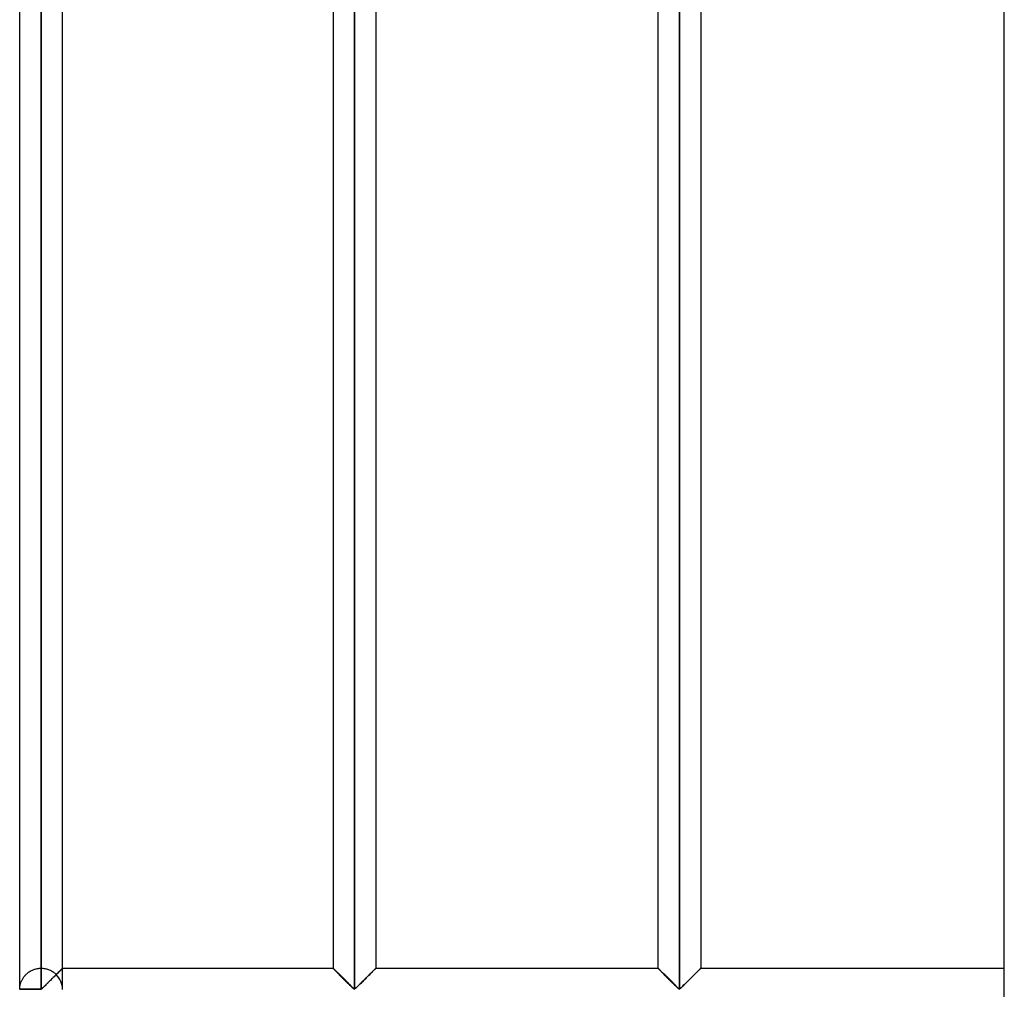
# Model space of a CAD drawing. Header units: millimetres. Extents: x -315 to 376, y -690 to 690.
# Tile 15 of 20: x -315 to -200, y 340 to 453. Entities that reach past the tile are written whole.
import ezdxf

# ---------------------------------------------------------------- set-up
doc = ezdxf.new("R2010")
doc.units = ezdxf.units.MM
doc.layers.add('MAIN-1', color=7, linetype='Continuous')
doc.layers.add('MAIN-2', color=7, linetype='Continuous')

msp = doc.modelspace()

# ---------------------------------------------------------------- linework, layer by layer
at = {"layer": 'MAIN-1'}
for p, q in [((-200, -690), (-200, 690)), ((-315, 340.07), (-315, 566.6)), ((-312.5, 340.07), (-312.5, 566.6)), ((-275.9, 566.6), (-275.9, 340.07)), ((-237.95, 566.6), (-237.95, 340.07)), ((-310, 342.5), (-310, 564.17)), ((-278.4, 564.17), (-278.4, 342.5)), ((-273.4, 564.17), (-273.4, 342.5)), ((-240.45, 564.17), (-240.45, 342.5)), ((-235.45, 564.17), (-235.45, 342.5)), ((-310.89, 341.61), (-310.99, 341.51)), ((-310.79, 341.71), (-310.89, 341.61)), ((-310.69, 341.81), (-310.79, 341.71)), ((-310.6, 341.9), (-310.69, 341.81)), ((-310.51, 342), (-310.6, 341.9)), ((-310.42, 342.08), (-310.51, 342)), ((-310.34, 342.16), (-310.42, 342.08)), ((-310.26, 342.24), (-310.34, 342.16)), ((-310.2, 342.3), (-310.26, 342.24)), ((-310.14, 342.36), (-310.2, 342.3)), ((-310.09, 342.41), (-310.14, 342.36)), ((-310.05, 342.45), (-310.09, 342.41)), ((-310.02, 342.48), (-310.05, 342.45)), ((-310.01, 342.49), (-310.02, 342.48)), ((-310, 342.5), (-310.01, 342.49)), ((-310, 342.5), (-278.4, 342.5)), ((-278.39, 342.5), (-278.4, 342.5)), ((-278.38, 342.48), (-278.39, 342.5)), ((-278.36, 342.46), (-278.38, 342.48)), ((-278.32, 342.42), (-278.36, 342.46)), ((-278.28, 342.38), (-278.32, 342.42)), ((-278.23, 342.33), (-278.28, 342.38)), ((-278.17, 342.27), (-278.23, 342.33)), ((-278.1, 342.2), (-278.17, 342.27)), ((-278.03, 342.13), (-278.1, 342.2)), ((-277.95, 342.05), (-278.03, 342.13)), ((-277.87, 341.97), (-277.95, 342.05)), ((-277.78, 341.88), (-277.87, 341.97)), ((-277.69, 341.79), (-277.78, 341.88)), ((-277.6, 341.7), (-277.69, 341.79)), ((-277.5, 341.61), (-277.6, 341.7)), ((-277.41, 341.51), (-277.5, 341.61)), ((-274.34, 341.56), (-274.44, 341.46)), ((-274.25, 341.65), (-274.34, 341.56)), ((-274.16, 341.74), (-274.25, 341.65)), ((-274.07, 341.83), (-274.16, 341.74)), ((-273.99, 341.91), (-274.07, 341.83)), ((-273.91, 342), (-273.99, 341.91)), ((-273.83, 342.07), (-273.91, 342)), ((-273.75, 342.15), (-273.83, 342.07)), ((-273.68, 342.22), (-273.75, 342.15)), ((-273.62, 342.28), (-273.68, 342.22)), ((-273.56, 342.34), (-273.62, 342.28)), ((-273.51, 342.39), (-273.56, 342.34)), ((-273.47, 342.43), (-273.51, 342.39)), ((-273.44, 342.46), (-273.47, 342.43)), ((-273.42, 342.48), (-273.44, 342.46)), ((-273.41, 342.5), (-273.42, 342.48)), ((-273.4, 342.5), (-273.41, 342.5)), ((-273.4, 342.5), (-240.45, 342.5)), ((-240.44, 342.5), (-240.45, 342.5)), ((-240.43, 342.48), (-240.44, 342.5)), ((-240.41, 342.46), (-240.43, 342.48)), ((-240.37, 342.42), (-240.41, 342.46)), ((-240.33, 342.38), (-240.37, 342.42)), ((-240.28, 342.33), (-240.33, 342.38)), ((-240.22, 342.27), (-240.28, 342.33)), ((-240.15, 342.2), (-240.22, 342.27)), ((-240.08, 342.13), (-240.15, 342.2)), ((-240, 342.05), (-240.08, 342.13)), ((-239.92, 341.97), (-240, 342.05)), ((-239.83, 341.88), (-239.92, 341.97)), ((-239.74, 341.79), (-239.83, 341.88)), ((-239.65, 341.7), (-239.74, 341.79)), ((-239.55, 341.61), (-239.65, 341.7)), ((-239.46, 341.51), (-239.55, 341.61)), ((-236.39, 341.56), (-236.49, 341.46)), ((-236.3, 341.65), (-236.39, 341.56)), ((-236.21, 341.74), (-236.3, 341.65)), ((-236.12, 341.83), (-236.21, 341.74)), ((-236.04, 341.91), (-236.12, 341.83)), ((-235.96, 342), (-236.04, 341.91)), ((-235.88, 342.07), (-235.96, 342)), ((-235.8, 342.15), (-235.88, 342.07)), ((-235.73, 342.22), (-235.8, 342.15)), ((-235.67, 342.28), (-235.73, 342.22)), ((-235.61, 342.34), (-235.67, 342.28)), ((-235.56, 342.39), (-235.61, 342.34)), ((-235.52, 342.43), (-235.56, 342.39)), ((-235.49, 342.46), (-235.52, 342.43)), ((-235.47, 342.48), (-235.49, 342.46)), ((-235.46, 342.5), (-235.47, 342.48)), ((-235.45, 342.5), (-235.46, 342.5)), ((-235.45, 342.5), (-200, 342.5)), ((-312.04, 340.46), (-312.14, 340.37)), ((-311.94, 340.56), (-312.04, 340.46)), ((-311.84, 340.66), (-311.94, 340.56)), ((-311.74, 340.76), (-311.84, 340.66)), ((-311.63, 340.87), (-311.74, 340.76)), ((-311.53, 340.97), (-311.63, 340.87)), ((-311.42, 341.08), (-311.53, 340.97)), ((-311.31, 341.19), (-311.42, 341.08)), ((-311.2, 341.3), (-311.31, 341.19)), ((-311.1, 341.4), (-311.2, 341.3)), ((-310.99, 341.51), (-311.1, 341.4)), ((-277.31, 341.41), (-277.41, 341.51)), ((-277.21, 341.31), (-277.31, 341.41)), ((-277.11, 341.21), (-277.21, 341.31)), ((-277.01, 341.11), (-277.11, 341.21)), ((-276.91, 341.01), (-277.01, 341.11)), ((-276.8, 340.91), (-276.91, 341.01)), ((-276.71, 340.81), (-276.8, 340.91)), ((-276.61, 340.71), (-276.71, 340.81)), ((-276.51, 340.62), (-276.61, 340.71)), ((-276.42, 340.52), (-276.51, 340.62)), ((-276.33, 340.43), (-276.42, 340.52)), ((-276.24, 340.35), (-276.33, 340.43)), ((-275.49, 340.42), (-275.57, 340.34)), ((-275.4, 340.51), (-275.49, 340.42)), ((-275.31, 340.6), (-275.4, 340.51)), ((-275.22, 340.69), (-275.31, 340.6)), ((-275.12, 340.78), (-275.22, 340.69)), ((-275.03, 340.88), (-275.12, 340.78)), ((-274.93, 340.97), (-275.03, 340.88)), ((-274.83, 341.07), (-274.93, 340.97)), ((-274.73, 341.17), (-274.83, 341.07)), ((-274.63, 341.27), (-274.73, 341.17)), ((-274.54, 341.37), (-274.63, 341.27)), ((-274.44, 341.46), (-274.54, 341.37)), ((-239.36, 341.41), (-239.46, 341.51)), ((-239.26, 341.31), (-239.36, 341.41)), ((-239.16, 341.21), (-239.26, 341.31)), ((-239.06, 341.11), (-239.16, 341.21)), ((-238.96, 341.01), (-239.06, 341.11)), ((-238.85, 340.91), (-238.96, 341.01)), ((-238.76, 340.81), (-238.85, 340.91)), ((-238.66, 340.71), (-238.76, 340.81)), ((-238.56, 340.62), (-238.66, 340.71)), ((-238.47, 340.52), (-238.56, 340.62)), ((-238.38, 340.43), (-238.47, 340.52)), ((-238.29, 340.35), (-238.38, 340.43)), ((-237.54, 340.42), (-237.62, 340.34)), ((-237.45, 340.51), (-237.54, 340.42)), ((-237.36, 340.6), (-237.45, 340.51)), ((-237.27, 340.69), (-237.36, 340.6)), ((-237.17, 340.78), (-237.27, 340.69)), ((-237.08, 340.88), (-237.17, 340.78)), ((-236.98, 340.97), (-237.08, 340.88)), ((-236.88, 341.07), (-236.98, 340.97)), ((-236.78, 341.17), (-236.88, 341.07)), ((-236.68, 341.27), (-236.78, 341.17)), ((-236.59, 341.37), (-236.68, 341.27)), ((-236.49, 341.46), (-236.59, 341.37)), ((-312.5, 340.07), (-315, 340.07)), ((-312.4, 340.13), (-312.5, 340.07)), ((-312.5, 340), (-312.5, 340.07)), ((-312.31, 340.2), (-312.4, 340.13)), ((-312.23, 340.28), (-312.31, 340.2)), ((-312.14, 340.37), (-312.23, 340.28)), ((-276.16, 340.27), (-276.24, 340.35)), ((-276.08, 340.19), (-276.16, 340.27)), ((-276, 340.12), (-276.08, 340.19)), ((-275.9, 340.07), (-276, 340.12)), ((-275.8, 340.12), (-275.9, 340.07)), ((-275.73, 340.19), (-275.8, 340.12)), ((-275.65, 340.26), (-275.73, 340.19)), ((-275.57, 340.34), (-275.65, 340.26)), ((-238.21, 340.27), (-238.29, 340.35)), ((-238.13, 340.19), (-238.21, 340.27)), ((-238.05, 340.12), (-238.13, 340.19)), ((-237.95, 340.07), (-238.05, 340.12)), ((-237.85, 340.12), (-237.95, 340.07)), ((-237.78, 340.19), (-237.85, 340.12)), ((-237.7, 340.26), (-237.78, 340.19)), ((-237.62, 340.34), (-237.7, 340.26))]:
    msp.add_line(p, q, dxfattribs=at)
msp.add_arc((-312.5, 340), 2.5, 178.3794, 180, dxfattribs=at)
at = {"layer": 'MAIN-2'}
for p, q in [((-312.5, 566.6), (-312.5, 340.07)), ((-275.9, 340.07), (-275.9, 566.6)), ((-275.9, 566.6), (-275.9, 340.07)), ((-275.9, 340.07), (-275.9, 566.6)), ((-237.95, 340.07), (-237.95, 566.6)), ((-237.95, 566.6), (-237.95, 340.07)), ((-237.95, 340.07), (-237.95, 566.6)), ((-312.5, 564.17), (-312.5, 342.5)), ((-312.5, 564.17), (-312.5, 342.5)), ((-312.5, 342.5), (-312.5, 564.17)), ((-312.5, 564.17), (-312.5, 342.5)), ((-312.5, 342.5), (-312.5, 564.17)), ((-312.5, 564.17), (-312.5, 342.5)), ((-312.5, 342.5), (-312.5, 564.17)), ((-312.5, 564.17), (-312.5, 342.5)), ((-312.5, 342.5), (-312.5, 564.17)), ((-312.5, 564.17), (-312.5, 342.5)), ((-312.5, 342.5), (-312.5, 564.17)), ((-312.5, 564.17), (-312.5, 342.5)), ((-312.5, 342.5), (-312.5, 564.17)), ((-312.5, 564.17), (-312.5, 342.5)), ((-312.5, 342.5), (-312.5, 564.17)), ((-312.5, 564.17), (-312.5, 342.5)), ((-312.5, 342.5), (-312.5, 564.17)), ((-312.5, 564.17), (-312.5, 342.5)), ((-312.5, 342.5), (-312.5, 564.17)), ((-312.5, 564.17), (-312.5, 342.5)), ((-312.5, 342.5), (-312.5, 564.17)), ((-312.5, 564.17), (-312.5, 342.5)), ((-312.5, 342.5), (-312.5, 564.17)), ((-312.5, 564.17), (-312.5, 342.5)), ((-312.5, 342.5), (-312.5, 564.17)), ((-312.5, 564.17), (-312.5, 342.5)), ((-312.5, 342.5), (-312.5, 564.17)), ((-312.5, 564.17), (-312.5, 342.5)), ((-312.5, 342.5), (-312.5, 564.17)), ((-312.5, 564.17), (-312.5, 342.5)), ((-312.5, 342.5), (-312.5, 564.17)), ((-312.5, 564.17), (-312.5, 342.5)), ((-312.5, 342.5), (-312.5, 564.17)), ((-312.5, 564.17), (-312.5, 342.5)), ((-312.5, 342.5), (-312.5, 564.17)), ((-312.5, 564.17), (-312.5, 342.5)), ((-312.5, 342.5), (-312.5, 564.17)), ((-312.5, 564.17), (-312.5, 342.5)), ((-312.5, 342.5), (-312.5, 564.17)), ((-312.5, 564.17), (-312.5, 342.5)), ((-312.5, 342.5), (-312.5, 564.17)), ((-312.5, 564.17), (-312.5, 342.5)), ((-312.5, 342.5), (-312.5, 564.17)), ((-312.5, 564.17), (-312.5, 342.5)), ((-312.5, 342.5), (-312.5, 564.17)), ((-312.5, 564.17), (-312.5, 342.5)), ((-312.5, 342.5), (-312.5, 564.17)), ((-312.5, 342.5), (-312.5, 564.17)), ((-314.47, 341.54), (-314.41, 341.61)), ((-314.41, 341.61), (-314.36, 341.67)), ((-314.36, 341.67), (-314.3, 341.74)), ((-314.3, 341.74), (-314.24, 341.8)), ((-314.24, 341.8), (-314.17, 341.86)), ((-314.17, 341.86), (-314.1, 341.92)), ((-314.1, 341.92), (-314.03, 341.98)), ((-314.03, 341.98), (-313.96, 342.03)), ((-313.96, 342.03), (-313.88, 342.09)), ((-313.88, 342.09), (-313.79, 342.14)), ((-313.79, 342.14), (-313.71, 342.19)), ((-313.71, 342.19), (-313.62, 342.24)), ((-313.62, 342.24), (-313.52, 342.28)), ((-313.52, 342.28), (-313.43, 342.32)), ((-313.43, 342.32), (-313.33, 342.36)), ((-313.33, 342.36), (-313.23, 342.39)), ((-313.23, 342.39), (-313.13, 342.42)), ((-313.13, 342.42), (-313.03, 342.44)), ((-313.03, 342.44), (-312.92, 342.46)), ((-312.92, 342.46), (-312.82, 342.48)), ((-312.82, 342.48), (-312.71, 342.49)), ((-312.71, 342.49), (-312.61, 342.5)), ((-312.61, 342.5), (-312.5, 342.5)), ((-312.5, 342.5), (-312.39, 342.5)), ((-312.39, 342.5), (-312.28, 342.49)), ((-312.28, 342.49), (-312.17, 342.48)), ((-312.17, 342.48), (-312.07, 342.46)), ((-312.07, 342.46), (-311.96, 342.44)), ((-311.96, 342.44), (-311.85, 342.41)), ((-311.85, 342.41), (-311.75, 342.38)), ((-311.75, 342.38), (-311.65, 342.35)), ((-311.65, 342.35), (-311.55, 342.31)), ((-311.55, 342.31), (-311.45, 342.27)), ((-311.45, 342.27), (-311.36, 342.22)), ((-311.36, 342.22), (-311.27, 342.18)), ((-311.27, 342.18), (-311.18, 342.12)), ((-311.18, 342.12), (-311.1, 342.07)), ((-311.1, 342.07), (-311.02, 342.01)), ((-311.02, 342.01), (-310.94, 341.95)), ((-311.01, 341.49), (-310.94, 341.56)), ((-310.94, 341.95), (-310.87, 341.89)), ((-310.94, 341.56), (-310.87, 341.63)), ((-310.87, 341.89), (-310.8, 341.83)), ((-310.87, 341.63), (-310.81, 341.7)), ((-310.81, 341.7), (-310.74, 341.76)), ((-310.8, 341.83), (-310.73, 341.77)), ((-310.74, 341.76), (-310.67, 341.83)), ((-310.73, 341.77), (-310.63, 341.88)), ((-310.67, 341.83), (-310.73, 341.77)), ((-310.6, 341.9), (-310.67, 341.83)), ((-310.67, 341.83), (-310.61, 341.89)), ((-310.63, 341.88), (-310.52, 341.98)), ((-310.61, 341.89), (-310.55, 341.95)), ((-310.54, 341.96), (-310.6, 341.9)), ((-310.55, 341.95), (-310.49, 342.01)), ((-310.48, 342.02), (-310.54, 341.96)), ((-310.52, 341.98), (-310.42, 342.08)), ((-310.49, 342.01), (-310.43, 342.07)), ((-310.42, 342.08), (-310.48, 342.02)), ((-310.43, 342.07), (-310.37, 342.13)), ((-310.42, 342.08), (-310.33, 342.17)), ((-310.37, 342.13), (-310.42, 342.08)), ((-310.32, 342.19), (-310.37, 342.13)), ((-310.37, 342.13), (-310.32, 342.18)), ((-310.33, 342.17), (-310.25, 342.25)), ((-310.27, 342.24), (-310.32, 342.19)), ((-310.32, 342.18), (-310.27, 342.23)), ((-310.27, 342.23), (-310.22, 342.28)), ((-310.22, 342.28), (-310.27, 342.24)), ((-310.25, 342.25), (-310.17, 342.33)), ((-310.22, 342.28), (-310.18, 342.32)), ((-310.18, 342.32), (-310.22, 342.28)), ((-310.18, 342.32), (-310.14, 342.36)), ((-310.14, 342.36), (-310.18, 342.32)), ((-310.17, 342.33), (-310.11, 342.39)), ((-310.11, 342.4), (-310.14, 342.36)), ((-310.14, 342.36), (-310.11, 342.39)), ((-310.11, 342.39), (-310.06, 342.44)), ((-310.08, 342.43), (-310.11, 342.4)), ((-310.11, 342.39), (-310.08, 342.42)), ((-310.08, 342.42), (-310.05, 342.45)), ((-310.05, 342.45), (-310.08, 342.43)), ((-310.06, 342.44), (-310.03, 342.47)), ((-310.05, 342.45), (-310.03, 342.47)), ((-310.03, 342.47), (-310.05, 342.45)), ((-310.03, 342.47), (-310.01, 342.49)), ((-310.03, 342.47), (-310.02, 342.48)), ((-310.02, 342.48), (-310.03, 342.47)), ((-310.02, 342.48), (-310.01, 342.49)), ((-310.01, 342.49), (-310.02, 342.48)), ((-310.01, 342.49), (-310, 342.5)), ((-310.01, 342.49), (-310, 342.5)), ((-310, 342.5), (-310.01, 342.49)), ((-310, 342.5), (-310, 342.5)), ((-310, 340.07), (-310, 342.5)), ((-278.4, 342.5), (-278.39, 342.5)), ((-278.39, 342.49), (-278.4, 342.5)), ((-278.4, 342.5), (-278.4, 342.5)), ((-278.4, 342.5), (-278.39, 342.49)), ((-278.39, 342.5), (-278.38, 342.48)), ((-278.37, 342.47), (-278.39, 342.49)), ((-278.39, 342.49), (-278.37, 342.47)), ((-278.38, 342.48), (-278.36, 342.46)), ((-278.34, 342.45), (-278.37, 342.47)), ((-278.37, 342.47), (-278.34, 342.45)), ((-278.36, 342.46), (-278.33, 342.43)), ((-278.31, 342.41), (-278.34, 342.45)), ((-278.34, 342.45), (-278.31, 342.41)), ((-278.33, 342.43), (-278.29, 342.39)), ((-278.27, 342.37), (-278.31, 342.41)), ((-278.31, 342.41), (-278.27, 342.37)), ((-278.29, 342.39), (-278.24, 342.34)), ((-278.21, 342.32), (-278.27, 342.37)), ((-278.27, 342.37), (-278.21, 342.32)), ((-278.24, 342.34), (-278.18, 342.28)), ((-278.16, 342.26), (-278.21, 342.32)), ((-278.21, 342.32), (-278.16, 342.26)), ((-278.18, 342.28), (-278.12, 342.22)), ((-278.09, 342.19), (-278.16, 342.26)), ((-278.16, 342.26), (-278.09, 342.19)), ((-278.12, 342.22), (-278.05, 342.15)), ((-278.02, 342.12), (-278.09, 342.19)), ((-278.09, 342.19), (-278.02, 342.12)), ((-278.05, 342.15), (-277.97, 342.07)), ((-277.95, 342.05), (-278.02, 342.12)), ((-278.02, 342.12), (-277.95, 342.05)), ((-277.97, 342.07), (-277.89, 342)), ((-277.87, 341.97), (-277.95, 342.05)), ((-277.95, 342.05), (-277.87, 341.97)), ((-277.89, 342), (-277.81, 341.91)), ((-277.78, 341.89), (-277.87, 341.97)), ((-277.87, 341.97), (-277.78, 341.89)), ((-277.81, 341.91), (-277.73, 341.83)), ((-277.7, 341.8), (-277.78, 341.89)), ((-277.78, 341.89), (-277.7, 341.8)), ((-277.73, 341.83), (-277.64, 341.74)), ((-277.61, 341.71), (-277.7, 341.8)), ((-277.7, 341.8), (-277.61, 341.71)), ((-277.64, 341.74), (-277.55, 341.65)), ((-277.52, 341.62), (-277.61, 341.71)), ((-277.61, 341.71), (-277.52, 341.62)), ((-277.55, 341.65), (-277.46, 341.56)), ((-277.43, 341.53), (-277.52, 341.62)), ((-277.52, 341.62), (-277.43, 341.53)), ((-277.46, 341.56), (-277.36, 341.46)), ((-274.44, 341.46), (-274.34, 341.56)), ((-274.37, 341.53), (-274.28, 341.62)), ((-274.28, 341.62), (-274.37, 341.53)), ((-274.34, 341.56), (-274.25, 341.65)), ((-274.28, 341.62), (-274.19, 341.71)), ((-274.19, 341.71), (-274.28, 341.62)), ((-274.25, 341.65), (-274.16, 341.74)), ((-274.19, 341.71), (-274.1, 341.8)), ((-274.1, 341.8), (-274.19, 341.71)), ((-274.16, 341.74), (-274.07, 341.83)), ((-274.1, 341.8), (-274.02, 341.89)), ((-274.02, 341.89), (-274.1, 341.8)), ((-274.07, 341.83), (-273.99, 341.91)), ((-274.02, 341.89), (-273.93, 341.97)), ((-273.93, 341.97), (-274.02, 341.89)), ((-273.99, 341.91), (-273.91, 342)), ((-273.93, 341.97), (-273.85, 342.05)), ((-273.85, 342.05), (-273.93, 341.97)), ((-273.91, 342), (-273.83, 342.07)), ((-273.85, 342.05), (-273.78, 342.12)), ((-273.78, 342.12), (-273.85, 342.05)), ((-273.83, 342.07), (-273.75, 342.15)), ((-273.78, 342.12), (-273.71, 342.19)), ((-273.71, 342.19), (-273.78, 342.12)), ((-273.75, 342.15), (-273.68, 342.22)), ((-273.71, 342.19), (-273.64, 342.26)), ((-273.64, 342.26), (-273.71, 342.19)), ((-273.68, 342.22), (-273.62, 342.28)), ((-273.64, 342.26), (-273.59, 342.32)), ((-273.59, 342.32), (-273.64, 342.26)), ((-273.62, 342.28), (-273.56, 342.34)), ((-273.59, 342.32), (-273.53, 342.37)), ((-273.53, 342.37), (-273.59, 342.32)), ((-273.56, 342.34), (-273.51, 342.39)), ((-273.53, 342.37), (-273.49, 342.41)), ((-273.49, 342.41), (-273.53, 342.37)), ((-273.51, 342.39), (-273.47, 342.43)), ((-273.49, 342.41), (-273.46, 342.45)), ((-273.46, 342.45), (-273.49, 342.41)), ((-273.47, 342.43), (-273.44, 342.46)), ((-273.46, 342.45), (-273.43, 342.47)), ((-273.43, 342.47), (-273.46, 342.45)), ((-273.44, 342.46), (-273.42, 342.48)), ((-273.43, 342.47), (-273.41, 342.49)), ((-273.41, 342.49), (-273.43, 342.47)), ((-273.42, 342.48), (-273.41, 342.5)), ((-273.41, 342.49), (-273.4, 342.5)), ((-273.4, 342.5), (-273.41, 342.49)), ((-273.41, 342.5), (-273.4, 342.5)), ((-273.4, 342.5), (-273.4, 342.5)), ((-240.45, 342.5), (-240.44, 342.5)), ((-240.44, 342.49), (-240.45, 342.5)), ((-240.45, 342.5), (-240.45, 342.5)), ((-240.45, 342.5), (-240.44, 342.49)), ((-240.44, 342.5), (-240.43, 342.48)), ((-240.42, 342.47), (-240.44, 342.49)), ((-240.44, 342.49), (-240.42, 342.47)), ((-240.43, 342.48), (-240.41, 342.46)), ((-240.39, 342.45), (-240.42, 342.47)), ((-240.42, 342.47), (-240.39, 342.45)), ((-240.41, 342.46), (-240.38, 342.43)), ((-240.36, 342.41), (-240.39, 342.45)), ((-240.39, 342.45), (-240.36, 342.41)), ((-240.38, 342.43), (-240.34, 342.39)), ((-240.32, 342.37), (-240.36, 342.41)), ((-240.36, 342.41), (-240.32, 342.37)), ((-240.34, 342.39), (-240.29, 342.34)), ((-240.26, 342.32), (-240.32, 342.37)), ((-240.32, 342.37), (-240.26, 342.32)), ((-240.29, 342.34), (-240.23, 342.28)), ((-240.21, 342.26), (-240.26, 342.32)), ((-240.26, 342.32), (-240.21, 342.26)), ((-240.23, 342.28), (-240.17, 342.22)), ((-240.14, 342.19), (-240.21, 342.26)), ((-240.21, 342.26), (-240.14, 342.19)), ((-240.17, 342.22), (-240.1, 342.15)), ((-240.07, 342.12), (-240.14, 342.19)), ((-240.14, 342.19), (-240.07, 342.12)), ((-240.1, 342.15), (-240.02, 342.07)), ((-240, 342.05), (-240.07, 342.12)), ((-240.07, 342.12), (-240, 342.05)), ((-240.02, 342.07), (-239.94, 342)), ((-239.92, 341.97), (-240, 342.05)), ((-240, 342.05), (-239.92, 341.97)), ((-239.94, 342), (-239.86, 341.91)), ((-239.83, 341.89), (-239.92, 341.97)), ((-239.92, 341.97), (-239.83, 341.89)), ((-239.86, 341.91), (-239.78, 341.83)), ((-239.75, 341.8), (-239.83, 341.89)), ((-239.83, 341.89), (-239.75, 341.8)), ((-239.78, 341.83), (-239.69, 341.74)), ((-239.66, 341.71), (-239.75, 341.8)), ((-239.75, 341.8), (-239.66, 341.71)), ((-239.69, 341.74), (-239.6, 341.65)), ((-239.57, 341.62), (-239.66, 341.71)), ((-239.66, 341.71), (-239.57, 341.62)), ((-239.6, 341.65), (-239.51, 341.56)), ((-239.48, 341.53), (-239.57, 341.62)), ((-239.57, 341.62), (-239.48, 341.53)), ((-239.51, 341.56), (-239.41, 341.46)), ((-236.49, 341.46), (-236.39, 341.56)), ((-236.42, 341.53), (-236.33, 341.62)), ((-236.33, 341.62), (-236.42, 341.53)), ((-236.39, 341.56), (-236.3, 341.65)), ((-236.33, 341.62), (-236.24, 341.71)), ((-236.24, 341.71), (-236.33, 341.62)), ((-236.3, 341.65), (-236.21, 341.74)), ((-236.24, 341.71), (-236.15, 341.8)), ((-236.15, 341.8), (-236.24, 341.71)), ((-236.21, 341.74), (-236.12, 341.83)), ((-236.15, 341.8), (-236.07, 341.89)), ((-236.07, 341.89), (-236.15, 341.8)), ((-236.12, 341.83), (-236.04, 341.91)), ((-236.07, 341.89), (-235.98, 341.97)), ((-235.98, 341.97), (-236.07, 341.89)), ((-236.04, 341.91), (-235.96, 342)), ((-235.98, 341.97), (-235.9, 342.05)), ((-235.9, 342.05), (-235.98, 341.97)), ((-235.96, 342), (-235.88, 342.07)), ((-235.9, 342.05), (-235.83, 342.12)), ((-235.83, 342.12), (-235.9, 342.05)), ((-235.88, 342.07), (-235.8, 342.15)), ((-235.83, 342.12), (-235.76, 342.19)), ((-235.76, 342.19), (-235.83, 342.12)), ((-235.8, 342.15), (-235.73, 342.22)), ((-235.76, 342.19), (-235.69, 342.26)), ((-235.69, 342.26), (-235.76, 342.19)), ((-235.73, 342.22), (-235.67, 342.28)), ((-235.69, 342.26), (-235.64, 342.32)), ((-235.64, 342.32), (-235.69, 342.26)), ((-235.67, 342.28), (-235.61, 342.34)), ((-235.64, 342.32), (-235.58, 342.37)), ((-235.58, 342.37), (-235.64, 342.32)), ((-235.61, 342.34), (-235.56, 342.39)), ((-235.58, 342.37), (-235.54, 342.41)), ((-235.54, 342.41), (-235.58, 342.37)), ((-235.56, 342.39), (-235.52, 342.43)), ((-235.54, 342.41), (-235.51, 342.45)), ((-235.51, 342.45), (-235.54, 342.41)), ((-235.52, 342.43), (-235.49, 342.46)), ((-235.51, 342.45), (-235.48, 342.47)), ((-235.48, 342.47), (-235.51, 342.45)), ((-235.49, 342.46), (-235.47, 342.48)), ((-235.48, 342.47), (-235.46, 342.49)), ((-235.46, 342.49), (-235.48, 342.47)), ((-235.47, 342.48), (-235.46, 342.5)), ((-235.46, 342.49), (-235.45, 342.5)), ((-235.45, 342.5), (-235.46, 342.49)), ((-235.46, 342.5), (-235.45, 342.5)), ((-235.45, 342.5), (-235.45, 342.5)), ((-314.97, 340.41), (-314.95, 340.47)), ((-314.97, 340.36), (-314.97, 340.41)), ((-314.95, 340.47), (-314.94, 340.53)), ((-314.94, 340.53), (-314.93, 340.6)), ((-314.93, 340.6), (-314.91, 340.66)), ((-314.91, 340.66), (-314.89, 340.73)), ((-314.89, 340.73), (-314.87, 340.79)), ((-314.87, 340.79), (-314.85, 340.86)), ((-314.85, 340.86), (-314.82, 340.93)), ((-314.82, 340.93), (-314.79, 341)), ((-314.79, 341), (-314.76, 341.07)), ((-314.76, 341.07), (-314.73, 341.13)), ((-314.73, 341.13), (-314.69, 341.2)), ((-314.69, 341.2), (-314.65, 341.27)), ((-314.65, 341.27), (-314.61, 341.34)), ((-314.61, 341.34), (-314.57, 341.41)), ((-314.57, 341.41), (-314.52, 341.48)), ((-314.52, 341.48), (-314.47, 341.54)), ((-312.13, 340.37), (-312.07, 340.44)), ((-312.07, 340.44), (-312, 340.5)), ((-312, 340.5), (-311.94, 340.57)), ((-311.94, 340.57), (-311.87, 340.63)), ((-311.87, 340.63), (-311.8, 340.7)), ((-311.8, 340.7), (-311.73, 340.77)), ((-311.73, 340.77), (-311.66, 340.84)), ((-311.66, 340.84), (-311.59, 340.91)), ((-311.59, 340.91), (-311.52, 340.98)), ((-311.52, 340.98), (-311.45, 341.06)), ((-311.45, 341.06), (-311.37, 341.13)), ((-311.37, 341.13), (-311.3, 341.2)), ((-311.3, 341.2), (-311.23, 341.28)), ((-311.23, 341.28), (-311.15, 341.35)), ((-311.15, 341.35), (-311.08, 341.42)), ((-311.08, 341.42), (-311.01, 341.49)), ((-277.34, 341.44), (-277.43, 341.53)), ((-277.43, 341.53), (-277.34, 341.44)), ((-277.36, 341.46), (-277.26, 341.37)), ((-277.24, 341.34), (-277.34, 341.44)), ((-277.34, 341.44), (-277.24, 341.34)), ((-277.26, 341.37), (-277.17, 341.27)), ((-277.15, 341.25), (-277.24, 341.34)), ((-277.24, 341.34), (-277.15, 341.25)), ((-277.17, 341.27), (-277.07, 341.17)), ((-277.05, 341.15), (-277.15, 341.25)), ((-277.15, 341.25), (-277.05, 341.15)), ((-277.07, 341.17), (-276.97, 341.07)), ((-276.95, 341.05), (-277.05, 341.15)), ((-277.05, 341.15), (-276.95, 341.05)), ((-276.97, 341.07), (-276.87, 340.97)), ((-276.86, 340.96), (-276.95, 341.05)), ((-276.95, 341.05), (-276.86, 340.96)), ((-276.87, 340.97), (-276.77, 340.88)), ((-276.76, 340.86), (-276.86, 340.96)), ((-276.86, 340.96), (-276.76, 340.86)), ((-276.77, 340.88), (-276.68, 340.78)), ((-276.67, 340.77), (-276.76, 340.86)), ((-276.76, 340.86), (-276.67, 340.77)), ((-276.68, 340.78), (-276.58, 340.69)), ((-276.57, 340.68), (-276.67, 340.77)), ((-276.67, 340.77), (-276.57, 340.68)), ((-276.58, 340.69), (-276.49, 340.6)), ((-276.48, 340.59), (-276.57, 340.68)), ((-276.57, 340.68), (-276.48, 340.59)), ((-276.49, 340.6), (-276.4, 340.51)), ((-276.39, 340.5), (-276.48, 340.59)), ((-276.48, 340.59), (-276.39, 340.5)), ((-276.4, 340.51), (-276.31, 340.42)), ((-276.31, 340.41), (-276.39, 340.5)), ((-276.39, 340.5), (-276.31, 340.41)), ((-276.31, 340.42), (-276.23, 340.34)), ((-276.23, 340.33), (-276.31, 340.41)), ((-276.31, 340.41), (-276.23, 340.33)), ((-275.57, 340.34), (-275.49, 340.42)), ((-275.57, 340.33), (-275.49, 340.41)), ((-275.49, 340.41), (-275.57, 340.33)), ((-275.49, 340.42), (-275.4, 340.51)), ((-275.49, 340.41), (-275.41, 340.5)), ((-275.41, 340.5), (-275.49, 340.41)), ((-275.41, 340.5), (-275.32, 340.59)), ((-275.32, 340.59), (-275.41, 340.5)), ((-275.4, 340.51), (-275.31, 340.6)), ((-275.32, 340.59), (-275.23, 340.68)), ((-275.23, 340.68), (-275.32, 340.59)), ((-275.31, 340.6), (-275.22, 340.69)), ((-275.23, 340.68), (-275.13, 340.77)), ((-275.13, 340.77), (-275.23, 340.68)), ((-275.22, 340.69), (-275.12, 340.78)), ((-275.13, 340.77), (-275.04, 340.86)), ((-275.04, 340.86), (-275.13, 340.77)), ((-275.12, 340.78), (-275.03, 340.88)), ((-275.04, 340.86), (-274.94, 340.96)), ((-274.94, 340.96), (-275.04, 340.86)), ((-275.03, 340.88), (-274.93, 340.97)), ((-274.94, 340.96), (-274.85, 341.05)), ((-274.85, 341.05), (-274.94, 340.96)), ((-274.93, 340.97), (-274.83, 341.07)), ((-274.85, 341.05), (-274.75, 341.15)), ((-274.75, 341.15), (-274.85, 341.05)), ((-274.83, 341.07), (-274.73, 341.17)), ((-274.75, 341.15), (-274.65, 341.25)), ((-274.65, 341.25), (-274.75, 341.15)), ((-274.73, 341.17), (-274.63, 341.27)), ((-274.65, 341.25), (-274.56, 341.34)), ((-274.56, 341.34), (-274.65, 341.25)), ((-274.63, 341.27), (-274.54, 341.37)), ((-274.56, 341.34), (-274.46, 341.44)), ((-274.46, 341.44), (-274.56, 341.34)), ((-274.54, 341.37), (-274.44, 341.46)), ((-274.46, 341.44), (-274.37, 341.53)), ((-274.37, 341.53), (-274.46, 341.44)), ((-239.39, 341.44), (-239.48, 341.53)), ((-239.48, 341.53), (-239.39, 341.44)), ((-239.41, 341.46), (-239.31, 341.37)), ((-239.29, 341.34), (-239.39, 341.44)), ((-239.39, 341.44), (-239.29, 341.34)), ((-239.31, 341.37), (-239.22, 341.27)), ((-239.2, 341.25), (-239.29, 341.34)), ((-239.29, 341.34), (-239.2, 341.25)), ((-239.22, 341.27), (-239.12, 341.17)), ((-239.1, 341.15), (-239.2, 341.25)), ((-239.2, 341.25), (-239.1, 341.15)), ((-239.12, 341.17), (-239.02, 341.07)), ((-239, 341.05), (-239.1, 341.15)), ((-239.1, 341.15), (-239, 341.05)), ((-239.02, 341.07), (-238.92, 340.97)), ((-238.91, 340.96), (-239, 341.05)), ((-239, 341.05), (-238.91, 340.96)), ((-238.92, 340.97), (-238.82, 340.88)), ((-238.81, 340.86), (-238.91, 340.96)), ((-238.91, 340.96), (-238.81, 340.86)), ((-238.82, 340.88), (-238.73, 340.78)), ((-238.72, 340.77), (-238.81, 340.86)), ((-238.81, 340.86), (-238.72, 340.77)), ((-238.73, 340.78), (-238.63, 340.69)), ((-238.62, 340.68), (-238.72, 340.77)), ((-238.72, 340.77), (-238.62, 340.68)), ((-238.63, 340.69), (-238.54, 340.6)), ((-238.53, 340.59), (-238.62, 340.68)), ((-238.62, 340.68), (-238.53, 340.59)), ((-238.54, 340.6), (-238.45, 340.51)), ((-238.44, 340.5), (-238.53, 340.59)), ((-238.53, 340.59), (-238.44, 340.5)), ((-238.45, 340.51), (-238.36, 340.42)), ((-238.36, 340.41), (-238.44, 340.5)), ((-238.44, 340.5), (-238.36, 340.41)), ((-238.36, 340.42), (-238.28, 340.34)), ((-238.28, 340.33), (-238.36, 340.41)), ((-238.36, 340.41), (-238.28, 340.33)), ((-237.62, 340.34), (-237.54, 340.42)), ((-237.62, 340.33), (-237.54, 340.41)), ((-237.54, 340.41), (-237.62, 340.33)), ((-237.54, 340.42), (-237.45, 340.51)), ((-237.54, 340.41), (-237.46, 340.5)), ((-237.46, 340.5), (-237.54, 340.41)), ((-237.46, 340.5), (-237.37, 340.59)), ((-237.37, 340.59), (-237.46, 340.5)), ((-237.45, 340.51), (-237.36, 340.6)), ((-237.37, 340.59), (-237.28, 340.68)), ((-237.28, 340.68), (-237.37, 340.59)), ((-237.36, 340.6), (-237.27, 340.69)), ((-237.28, 340.68), (-237.18, 340.77)), ((-237.18, 340.77), (-237.28, 340.68)), ((-237.27, 340.69), (-237.17, 340.78)), ((-237.18, 340.77), (-237.09, 340.86)), ((-237.09, 340.86), (-237.18, 340.77)), ((-237.17, 340.78), (-237.08, 340.88)), ((-237.09, 340.86), (-236.99, 340.96)), ((-236.99, 340.96), (-237.09, 340.86)), ((-237.08, 340.88), (-236.98, 340.97)), ((-236.99, 340.96), (-236.9, 341.05)), ((-236.9, 341.05), (-236.99, 340.96)), ((-236.98, 340.97), (-236.88, 341.07)), ((-236.9, 341.05), (-236.8, 341.15)), ((-236.8, 341.15), (-236.9, 341.05)), ((-236.88, 341.07), (-236.78, 341.17)), ((-236.8, 341.15), (-236.7, 341.25)), ((-236.7, 341.25), (-236.8, 341.15)), ((-236.78, 341.17), (-236.68, 341.27)), ((-236.7, 341.25), (-236.61, 341.34)), ((-236.61, 341.34), (-236.7, 341.25)), ((-236.68, 341.27), (-236.59, 341.37)), ((-236.61, 341.34), (-236.51, 341.44)), ((-236.51, 341.44), (-236.61, 341.34)), ((-236.59, 341.37), (-236.49, 341.46)), ((-236.51, 341.44), (-236.42, 341.53)), ((-236.42, 341.53), (-236.51, 341.44)), ((-315, 340.15), (-314.99, 340.19)), ((-315, 340.1), (-315, 340.15)), ((-315, 340.07), (-315, 340.1)), ((-315, 340.07), (-312.5, 340.07)), ((-314.99, 340.25), (-314.98, 340.3)), ((-314.99, 340.19), (-314.99, 340.25)), ((-314.98, 340.3), (-314.97, 340.36)), ((-312.5, 340.07), (-312.42, 340.1)), ((-312.5, 340.07), (-312.5, 340)), ((-312.42, 340.1), (-312.37, 340.15)), ((-312.37, 340.15), (-312.31, 340.2)), ((-312.31, 340.2), (-312.25, 340.26)), ((-312.25, 340.26), (-312.19, 340.31)), ((-312.19, 340.31), (-312.13, 340.37)), ((-276.23, 340.34), (-276.15, 340.26)), ((-276.15, 340.26), (-276.23, 340.33)), ((-276.23, 340.33), (-276.15, 340.26)), ((-276.15, 340.26), (-276.07, 340.19)), ((-276.07, 340.18), (-276.15, 340.26)), ((-276.15, 340.26), (-276.07, 340.18)), ((-276.07, 340.19), (-276, 340.12)), ((-276, 340.12), (-276.07, 340.18)), ((-276.07, 340.18), (-276, 340.12)), ((-276, 340.12), (-275.9, 340.07)), ((-275.9, 340.07), (-276, 340.12)), ((-276, 340.12), (-275.9, 340.07)), ((-275.9, 340.07), (-275.8, 340.12)), ((-275.8, 340.12), (-275.9, 340.07)), ((-275.9, 340.07), (-275.8, 340.12)), ((-275.8, 340.12), (-275.73, 340.19)), ((-275.8, 340.12), (-275.73, 340.18)), ((-275.73, 340.18), (-275.8, 340.12)), ((-275.73, 340.18), (-275.65, 340.26)), ((-275.65, 340.26), (-275.73, 340.18)), ((-275.73, 340.19), (-275.65, 340.26)), ((-275.65, 340.26), (-275.57, 340.34)), ((-275.65, 340.26), (-275.57, 340.33)), ((-275.57, 340.33), (-275.65, 340.26)), ((-238.28, 340.34), (-238.2, 340.26)), ((-238.2, 340.26), (-238.28, 340.33)), ((-238.28, 340.33), (-238.2, 340.26)), ((-238.2, 340.26), (-238.12, 340.19)), ((-238.12, 340.18), (-238.2, 340.26)), ((-238.2, 340.26), (-238.12, 340.18)), ((-238.12, 340.19), (-238.05, 340.12)), ((-238.05, 340.12), (-238.12, 340.18)), ((-238.12, 340.18), (-238.05, 340.12)), ((-238.05, 340.12), (-237.95, 340.07)), ((-237.95, 340.07), (-238.05, 340.12)), ((-238.05, 340.12), (-237.95, 340.07)), ((-237.95, 340.07), (-237.85, 340.12)), ((-237.85, 340.12), (-237.95, 340.07)), ((-237.95, 340.07), (-237.85, 340.12)), ((-237.85, 340.12), (-237.78, 340.19)), ((-237.85, 340.12), (-237.78, 340.18)), ((-237.78, 340.18), (-237.85, 340.12)), ((-237.78, 340.18), (-237.7, 340.26)), ((-237.7, 340.26), (-237.78, 340.18)), ((-237.78, 340.19), (-237.7, 340.26)), ((-237.7, 340.26), (-237.62, 340.34)), ((-237.7, 340.26), (-237.62, 340.33)), ((-237.62, 340.33), (-237.7, 340.26))]:
    msp.add_line(p, q, dxfattribs=at)
msp.add_ellipse((-312.5, 340), major_axis=(-2.5, 0), ratio=1, start_param=-3.141593, end_param=-2.355795, dxfattribs=at)

doc.saveas('drawing.dxf')
